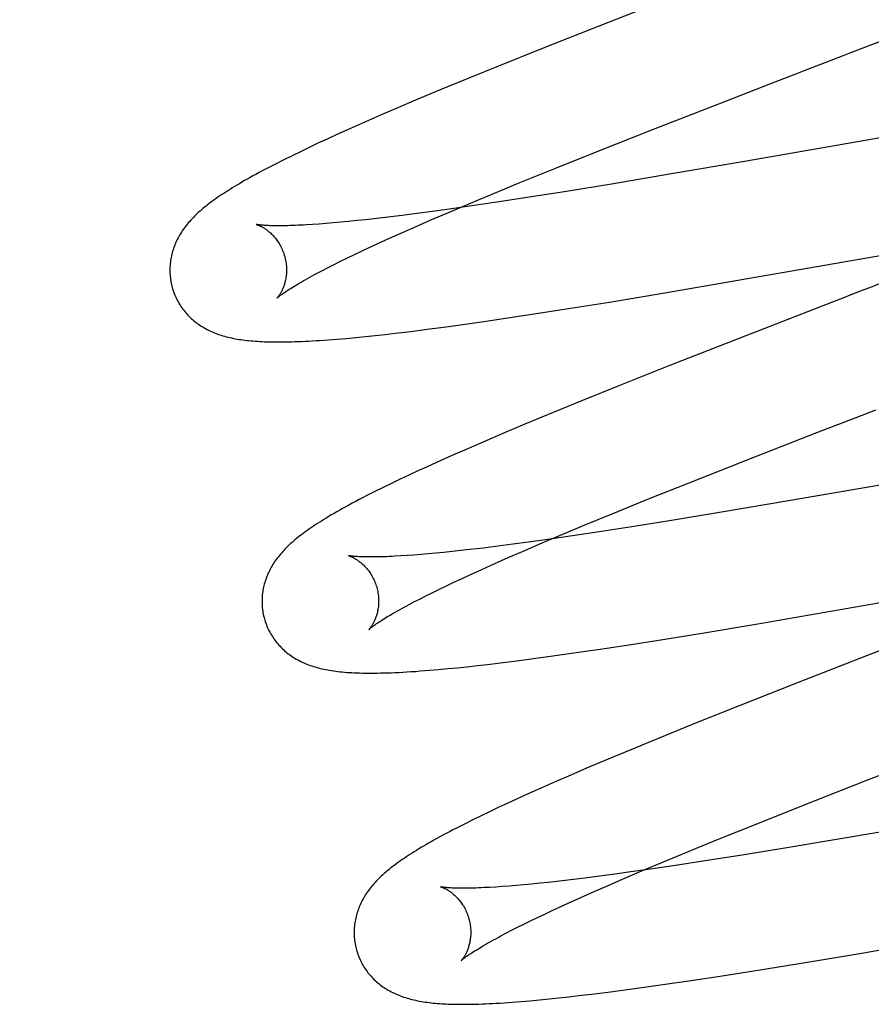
# Model space of a CAD drawing. Header units: inches. Extents: x 0 to 215, y 0 to 139.
# Tile 72 of 103: x 66.982 to 67.128, y 53.123 to 53.292. Entities that reach past the tile are written whole.
import ezdxf

# ---------------------------------------------------------------- set-up
doc = ezdxf.new("R2010")
doc.units = ezdxf.units.IN
doc.header["$LTSCALE"] = 11.804375
doc.header["$MEASUREMENT"] = 0
doc.linetypes.add('HIDDEN', pattern=[0.2, 0.1, -0.1])
doc.layers.add('DEFAULT_2', color=8, linetype='HIDDEN')

msp = doc.modelspace()

# ---------------------------------------------------------------- linework, layer by layer
at = {"layer": 'DEFAULT_2', "color": 8, "linetype": 'HIDDEN'}
for p, q in [((67.09422, 53.29567), (67.07973, 53.29)), ((67.07973, 53.29), (67.07106, 53.28656)), ((67.12601, 53.28663), (67.12932, 53.28792)), ((67.07106, 53.28656), (67.0637, 53.2836)), ((67.12045, 53.28448), (67.12268, 53.28535)), ((67.0637, 53.2836), (67.05861, 53.28153)), ((67.05861, 53.28153), (67.05369, 53.27949)), ((67.11035, 53.28058), (67.1126, 53.28145)), ((67.05369, 53.27949), (67.04987, 53.27789)), ((67.10249, 53.27753), (67.11035, 53.28058)), ((67.04987, 53.27789), (67.04617, 53.27632)), ((67.09029, 53.27277), (67.10249, 53.27753)), ((67.04617, 53.27632), (67.04349, 53.27516)), ((67.04088, 53.27401), (67.03834, 53.27289)), ((67.04349, 53.27516), (67.04088, 53.27401)), ((67.03834, 53.27289), (67.03589, 53.27178)), ((67.08061, 53.26894), (67.09029, 53.27277)), ((67.13796, 53.27285), (67.10623, 53.26731)), ((67.0343, 53.27105), (67.03275, 53.27034)), ((67.03589, 53.27178), (67.0343, 53.27105)), ((67.02975, 53.26891), (67.0283, 53.2682)), ((67.03124, 53.26962), (67.02975, 53.26891)), ((67.03275, 53.27034), (67.03124, 53.26962)), ((67.07335, 53.26603), (67.08061, 53.26894)), ((67.0269, 53.26751), (67.02559, 53.26685)), ((67.0283, 53.2682), (67.0269, 53.26751)), ((67.10623, 53.26731), (67.09334, 53.26509)), ((67.02559, 53.26685), (67.02435, 53.26621)), ((67.06738, 53.26361), (67.07335, 53.26603)), ((67.09334, 53.26509), (67.08306, 53.26336)), ((67.0626, 53.26164), (67.06738, 53.26361)), ((67.07533, 53.2621), (67.06894, 53.26109)), ((67.08306, 53.26336), (67.07533, 53.2621)), ((67.05892, 53.2601), (67.0626, 53.26164)), ((67.06894, 53.26109), (67.06381, 53.2603)), ((67.05603, 53.25916), (67.05236, 53.25865)), ((67.05539, 53.25861), (67.05892, 53.2601)), ((67.05985, 53.25971), (67.05603, 53.25916)), ((67.06381, 53.2603), (67.05985, 53.25971)), ((67.03942, 53.25708), (67.03801, 53.25693)), ((67.04087, 53.25723), (67.03942, 53.25708)), ((67.04237, 53.2574), (67.04087, 53.25723)), ((67.04472, 53.25767), (67.04237, 53.2574)), ((67.04717, 53.25797), (67.04472, 53.25767)), ((67.04972, 53.2583), (67.04717, 53.25797)), ((67.04959, 53.2561), (67.05201, 53.25716)), ((67.05236, 53.25865), (67.04972, 53.2583)), ((67.05201, 53.25716), (67.05539, 53.25861)), ((67.03295, 53.2565), (67.03183, 53.25642)), ((67.03413, 53.25659), (67.03295, 53.2565)), ((67.03537, 53.25669), (67.03413, 53.25659)), ((67.03667, 53.25681), (67.03537, 53.25669)), ((67.03801, 53.25693), (67.03667, 53.25681)), ((67.04726, 53.25507), (67.04959, 53.2561)), ((67.0429, 53.2531), (67.04503, 53.25407)), ((67.04503, 53.25407), (67.04726, 53.25507)), ((67.09187, 53.24466), (67.14781, 53.25436)), ((67.04024, 53.25186), (67.04155, 53.25247)), ((67.04155, 53.25247), (67.0429, 53.2531)), ((67.03664, 53.25012), (67.03779, 53.25069)), ((67.03779, 53.25069), (67.03899, 53.25127)), ((67.03899, 53.25127), (67.04024, 53.25186)), ((67.03353, 53.24855), (67.03451, 53.24905)), ((67.03451, 53.24905), (67.03555, 53.24958)), ((67.03555, 53.24958), (67.03664, 53.25012)), ((67.03261, 53.24806), (67.03353, 53.24855)), ((67.0827, 53.24313), (67.09187, 53.24466)), ((67.07057, 53.2412), (67.07601, 53.24205)), ((67.07601, 53.24205), (67.0827, 53.24313)), ((67.12075, 53.24304), (67.10504, 53.23694)), ((67.06119, 53.23979), (67.06529, 53.2404)), ((67.06529, 53.2404), (67.07057, 53.2412)), ((67.04869, 53.2381), (67.05146, 53.23845)), ((67.05146, 53.23845), (67.05429, 53.23883)), ((67.05429, 53.23883), (67.0572, 53.23923)), ((67.0572, 53.23923), (67.06119, 53.23979)), ((67.03455, 53.23665), (67.03604, 53.23677)), ((67.03604, 53.23677), (67.03761, 53.2369)), ((67.03761, 53.2369), (67.03924, 53.23705)), ((67.03924, 53.23705), (67.04089, 53.23722)), ((67.04089, 53.23722), (67.04257, 53.23739)), ((67.04257, 53.23739), (67.04427, 53.23758)), ((67.04427, 53.23758), (67.04601, 53.23778)), ((67.04601, 53.23778), (67.04869, 53.2381)), ((67.10504, 53.23694), (67.0929, 53.23217)), ((67.0929, 53.23217), (67.08433, 53.22876)), ((67.08433, 53.22876), (67.07809, 53.22624)), ((67.07809, 53.22624), (67.07306, 53.22418)), ((67.07306, 53.22418), (67.06819, 53.22216)), ((67.11825, 53.22073), (67.12499, 53.22334)), ((67.12499, 53.22334), (67.12836, 53.22465)), ((67.06819, 53.22216), (67.06442, 53.22057)), ((67.06442, 53.22057), (67.06078, 53.21901)), ((67.10606, 53.21597), (67.11825, 53.22073)), ((67.06078, 53.21901), (67.05813, 53.21786)), ((67.17212, 53.21921), (67.11342, 53.20903)), ((67.05556, 53.21673), (67.05307, 53.21562)), ((67.05813, 53.21786), (67.05556, 53.21673)), ((67.05145, 53.21489), (67.04987, 53.21416)), ((67.05307, 53.21562), (67.05145, 53.21489)), ((67.09638, 53.21214), (67.10606, 53.21597)), ((67.04832, 53.21344), (67.04682, 53.21273)), ((67.04987, 53.21416), (67.04832, 53.21344)), ((67.04536, 53.21203), (67.04392, 53.21133)), ((67.04682, 53.21273), (67.04536, 53.21203)), ((67.08913, 53.20924), (67.09638, 53.21214)), ((67.04251, 53.21063), (67.04114, 53.20993)), ((67.04392, 53.21133), (67.04251, 53.21063)), ((67.08316, 53.20681), (67.08913, 53.20924)), ((67.11342, 53.20903), (67.1019, 53.20708)), ((67.07838, 53.20484), (67.08316, 53.20681)), ((67.1019, 53.20708), (67.09299, 53.20561)), ((67.07471, 53.20331), (67.07838, 53.20484)), ((67.09299, 53.20561), (67.08654, 53.20458)), ((67.07117, 53.20182), (67.07471, 53.20331)), ((67.07636, 53.20303), (67.07252, 53.20247)), ((67.08135, 53.20378), (67.07636, 53.20303)), ((67.08654, 53.20458), (67.08135, 53.20378)), ((67.06616, 53.20159), (67.06359, 53.20126)), ((67.06883, 53.20195), (67.06616, 53.20159)), ((67.0678, 53.20036), (67.07117, 53.20182)), ((67.07252, 53.20247), (67.06883, 53.20195)), ((67.04806, 53.19966), (67.04697, 53.19959)), ((67.0492, 53.19974), (67.04806, 53.19966)), ((67.05041, 53.19983), (67.0492, 53.19974)), ((67.05166, 53.19994), (67.05041, 53.19983)), ((67.05298, 53.20006), (67.05166, 53.19994)), ((67.05435, 53.2002), (67.05298, 53.20006)), ((67.05576, 53.20034), (67.05435, 53.2002)), ((67.05723, 53.2005), (67.05576, 53.20034)), ((67.05875, 53.20067), (67.05723, 53.2005)), ((67.06112, 53.20095), (67.05875, 53.20067)), ((67.06359, 53.20126), (67.06112, 53.20095)), ((67.06537, 53.19931), (67.0678, 53.20036)), ((67.06081, 53.19728), (67.06304, 53.19828)), ((67.06304, 53.19828), (67.06537, 53.19931)), ((67.05734, 53.19568), (67.05869, 53.19631)), ((67.05869, 53.19631), (67.06081, 53.19728)), ((67.10778, 53.18788), (67.16492, 53.1978)), ((67.05478, 53.19447), (67.05603, 53.19507)), ((67.05603, 53.19507), (67.05734, 53.19568)), ((67.05134, 53.19279), (67.05243, 53.19333)), ((67.05243, 53.19333), (67.05358, 53.19389)), ((67.05358, 53.19389), (67.05478, 53.19447)), ((67.0484, 53.19127), (67.04932, 53.19176)), ((67.04932, 53.19176), (67.0503, 53.19226)), ((67.0503, 53.19226), (67.05134, 53.19279)), ((67.09859, 53.18636), (67.10778, 53.18788)), ((67.09188, 53.18527), (67.09859, 53.18636)), ((67.08114, 53.18361), (67.08643, 53.18442)), ((67.08643, 53.18442), (67.09188, 53.18527)), ((67.13269, 53.18476), (67.11476, 53.17777)), ((67.07303, 53.18244), (67.07702, 53.18301)), ((67.07702, 53.18301), (67.08114, 53.18361)), ((67.06182, 53.18099), (67.0645, 53.18132)), ((67.0645, 53.18132), (67.06727, 53.18167)), ((67.06727, 53.18167), (67.07011, 53.18204)), ((67.07011, 53.18204), (67.07303, 53.18244)), ((67.05185, 53.17998), (67.05343, 53.18012)), ((67.05343, 53.18012), (67.05503, 53.18026)), ((67.05503, 53.18026), (67.05667, 53.18043)), ((67.05667, 53.18043), (67.05835, 53.1806)), ((67.05835, 53.1806), (67.06007, 53.18079)), ((67.06007, 53.18079), (67.06182, 53.18099)), ((67.11476, 53.17777), (67.10492, 53.17389)), ((67.10492, 53.17389), (67.09749, 53.17091)), ((67.09749, 53.17091), (67.09133, 53.16841)), ((67.09133, 53.16841), (67.08636, 53.16636)), ((67.08636, 53.16636), (67.08251, 53.16475)), ((67.08251, 53.16475), (67.07878, 53.16317)), ((67.07878, 53.16317), (67.07607, 53.16201)), ((67.19107, 53.16294), (67.12334, 53.15124)), ((67.07343, 53.16086), (67.07086, 53.15973)), ((67.07607, 53.16201), (67.07343, 53.16086)), ((67.11595, 53.15685), (67.12683, 53.16113)), ((67.07086, 53.15973), (67.06838, 53.15861)), ((67.06677, 53.15788), (67.06519, 53.15715)), ((67.06838, 53.15861), (67.06677, 53.15788)), ((67.06217, 53.15573), (67.06071, 53.15503)), ((67.06366, 53.15644), (67.06217, 53.15573)), ((67.06519, 53.15715), (67.06366, 53.15644)), ((67.10756, 53.15351), (67.11595, 53.15685)), ((67.05928, 53.15433), (67.05787, 53.15362)), ((67.06071, 53.15503), (67.05928, 53.15433)), ((67.05787, 53.15362), (67.05652, 53.15293)), ((67.1015, 53.15106), (67.10756, 53.15351)), ((67.09664, 53.14907), (67.1015, 53.15106)), ((67.12334, 53.15124), (67.11312, 53.14953)), ((67.09197, 53.14714), (67.09664, 53.14907)), ((67.11312, 53.14953), (67.10545, 53.14828)), ((67.09912, 53.14729), (67.09404, 53.14652)), ((67.10545, 53.14828), (67.09912, 53.14729)), ((67.08496, 53.14416), (67.08839, 53.14563)), ((67.09013, 53.14594), (67.08636, 53.1454)), ((67.08839, 53.14563), (67.09197, 53.14714)), ((67.09404, 53.14652), (67.09013, 53.14594)), ((67.07603, 53.14406), (67.0737, 53.14379)), ((67.07847, 53.14435), (67.07603, 53.14406)), ((67.08101, 53.14468), (67.07847, 53.14435)), ((67.08364, 53.14503), (67.08101, 53.14468)), ((67.08249, 53.14309), (67.08496, 53.14416)), ((67.08636, 53.1454), (67.08364, 53.14503)), ((67.06435, 53.1429), (67.06323, 53.14282)), ((67.06552, 53.14299), (67.06435, 53.1429)), ((67.06675, 53.14309), (67.06552, 53.14299)), ((67.06803, 53.1432), (67.06675, 53.14309)), ((67.06937, 53.14333), (67.06803, 53.1432)), ((67.07076, 53.14347), (67.06937, 53.14333)), ((67.07221, 53.14362), (67.07076, 53.14347)), ((67.0737, 53.14379), (67.07221, 53.14362)), ((67.08011, 53.14205), (67.08249, 53.14309)), ((67.07566, 53.14006), (67.07783, 53.14104)), ((67.07783, 53.14104), (67.08011, 53.14205)), ((67.07292, 53.13879), (67.07426, 53.13942)), ((67.07426, 53.13942), (67.07566, 53.14006)), ((67.0692, 53.13702), (67.07039, 53.13759)), ((67.07039, 53.13759), (67.07163, 53.13819)), ((67.07163, 53.13819), (67.07292, 53.13879)), ((67.06595, 53.1354), (67.06698, 53.13592)), ((67.06698, 53.13592), (67.06806, 53.13646)), ((67.06806, 53.13646), (67.0692, 53.13702)), ((67.06407, 53.13442), (67.06498, 53.1349)), ((67.06498, 53.1349), (67.06595, 53.1354)), ((67.12561, 53.13144), (67.14092, 53.13407)), ((67.11526, 53.12971), (67.12561, 53.13144)), ((67.10744, 53.12845), (67.11526, 53.12971)), ((67.09674, 53.12679), (67.10201, 53.1276)), ((67.10201, 53.1276), (67.10744, 53.12845)), ((67.08575, 53.12523), (67.08866, 53.12563)), ((67.08866, 53.12563), (67.09264, 53.12619)), ((67.09264, 53.12619), (67.09674, 53.12679)), ((67.07237, 53.12363), (67.07404, 53.1238)), ((67.07404, 53.1238), (67.07575, 53.12399)), ((67.07575, 53.12399), (67.07749, 53.12419)), ((67.07749, 53.12419), (67.08017, 53.12451)), ((67.08017, 53.12451), (67.08292, 53.12486)), ((67.08292, 53.12486), (67.08575, 53.12523)), ((67.06605, 53.12306), (67.06755, 53.12318)), ((67.06755, 53.12318), (67.06912, 53.12331)), ((67.06912, 53.12331), (67.07073, 53.12346)), ((67.07073, 53.12346), (67.07237, 53.12363))]:
    msp.add_line(p, q, dxfattribs=at)
for points in [[(67.12268, 53.28535), (67.12379, 53.28578), (67.12601, 53.28663)], [(67.11597, 53.28275), (67.11821, 53.28362), (67.12045, 53.28448)], [(67.1126, 53.28145), (67.11484, 53.28232), (67.11597, 53.28275)], [(67.02435, 53.26621), (67.02377, 53.26591), (67.0232, 53.26561), (67.02265, 53.26531), (67.02212, 53.26502), (67.02161, 53.26474), (67.02111, 53.26447), (67.02063, 53.2642), (67.02017, 53.26394), (67.01972, 53.26368), (67.01929, 53.26342), (67.01887, 53.26318), (67.01846, 53.26293), (67.01806, 53.26269), (67.01768, 53.26245), (67.01731, 53.26222), (67.01695, 53.26199), (67.0166, 53.26176), (67.01626, 53.26154), (67.01592, 53.26131), (67.0156, 53.26109), (67.01529, 53.26087), (67.01498, 53.26066), (67.01468, 53.26044), (67.01439, 53.26023), (67.01411, 53.26001), (67.01383, 53.2598), (67.01356, 53.25959), (67.0133, 53.25937), (67.01304, 53.25916), (67.01279, 53.25894)], [(67.01279, 53.25894), (67.01254, 53.25873), (67.0123, 53.25851), (67.01206, 53.25829), (67.01183, 53.25808), (67.01161, 53.25786), (67.01139, 53.25764), (67.01117, 53.25741), (67.01096, 53.25719), (67.01076, 53.25696), (67.01056, 53.25674), (67.01037, 53.25651), (67.01019, 53.25628), (67.01001, 53.25604), (67.00983, 53.25581), (67.00966, 53.25557), (67.0095, 53.25533), (67.00934, 53.25509), (67.00919, 53.25485), (67.00904, 53.25461), (67.0089, 53.25436), (67.00877, 53.25411), (67.00864, 53.25386), (67.00852, 53.25361), (67.0084, 53.25336), (67.00829, 53.25311), (67.00819, 53.25286), (67.00809, 53.25261), (67.008, 53.25235), (67.00792, 53.2521), (67.00784, 53.25184), (67.00777, 53.25158), (67.0077, 53.25132), (67.00764, 53.25105), (67.00758, 53.25079), (67.00753, 53.25052), (67.00749, 53.25025), (67.00745, 53.24998), (67.00742, 53.24971), (67.0074, 53.24943), (67.00738, 53.24916), (67.00737, 53.24888), (67.00736, 53.2486), (67.00737, 53.24833), (67.00738, 53.24805), (67.00739, 53.24777), (67.00742, 53.24749), (67.00745, 53.24721), (67.00749, 53.24694), (67.00753, 53.24666), (67.00758, 53.24639), (67.00764, 53.24611), (67.00771, 53.24584), (67.00777, 53.24561)], [(67.0222, 53.25643), (67.02219, 53.25643), (67.02218, 53.25644), (67.02217, 53.25644), (67.02218, 53.25644), (67.02219, 53.25643), (67.02221, 53.25643), (67.02224, 53.25642), (67.02228, 53.25641), (67.02232, 53.25639), (67.02237, 53.25637), (67.02243, 53.25635), (67.02249, 53.25633), (67.02256, 53.2563), (67.02263, 53.25627), (67.0227, 53.25624), (67.02278, 53.2562), (67.02287, 53.25616), (67.02296, 53.25612), (67.02305, 53.25607), (67.02315, 53.25602), (67.02325, 53.25596), (67.02336, 53.2559), (67.02346, 53.25584), (67.02357, 53.25577), (67.02369, 53.25569), (67.0238, 53.25561), (67.02392, 53.25553), (67.02404, 53.25544), (67.02416, 53.25535), (67.02429, 53.25525), (67.02441, 53.25514), (67.02454, 53.25503), (67.02467, 53.25491), (67.0248, 53.25478), (67.02493, 53.25465), (67.02506, 53.25452), (67.0252, 53.25437), (67.02533, 53.25422), (67.02546, 53.25406), (67.02559, 53.25389), (67.02572, 53.25372), (67.02584, 53.25354), (67.02597, 53.25335), (67.02609, 53.25316), (67.02621, 53.25296), (67.02632, 53.25275), (67.02643, 53.25254), (67.02654, 53.25232), (67.02664, 53.2521), (67.02673, 53.25187), (67.02682, 53.25164), (67.0269, 53.25141), (67.02698, 53.25117), (67.02704, 53.25097)], [(67.03183, 53.25642), (67.03076, 53.25635), (67.03025, 53.25632), (67.02976, 53.2563), (67.02928, 53.25628), (67.02882, 53.25626), (67.02837, 53.25624), (67.02794, 53.25623), (67.02752, 53.25622), (67.02712, 53.25621), (67.02674, 53.2562), (67.02637, 53.2562), (67.02602, 53.2562), (67.02569, 53.2562), (67.02537, 53.2562), (67.02506, 53.25621), (67.02478, 53.25621), (67.02451, 53.25622), (67.02426, 53.25623), (67.02402, 53.25624), (67.0238, 53.25626), (67.02359, 53.25627), (67.0234, 53.25628), (67.02323, 53.2563), (67.02307, 53.25631), (67.02292, 53.25633), (67.02279, 53.25634), (67.02268, 53.25636), (67.02257, 53.25637), (67.02248, 53.25638), (67.02241, 53.25639), (67.02234, 53.2564), (67.02229, 53.25641), (67.02224, 53.25642), (67.02221, 53.25643), (67.0222, 53.25643)], [(67.02704, 53.25097), (67.0271, 53.25075), (67.02715, 53.25051), (67.0272, 53.25027), (67.02725, 53.25002), (67.02728, 53.24978), (67.02731, 53.24954), (67.02733, 53.2493), (67.02735, 53.24906), (67.02736, 53.24883), (67.02736, 53.2486), (67.02735, 53.24837), (67.02734, 53.24814), (67.02733, 53.24792), (67.02731, 53.24771), (67.02728, 53.2475), (67.02725, 53.24729), (67.02722, 53.24709), (67.02718, 53.2469), (67.02714, 53.24672), (67.02709, 53.24653), (67.02705, 53.24636), (67.027, 53.24619), (67.02694, 53.24603), (67.02689, 53.24587), (67.02684, 53.24572), (67.02678, 53.24558), (67.02672, 53.24544), (67.02666, 53.24531), (67.02661, 53.24518), (67.02655, 53.24506), (67.02649, 53.24494), (67.02643, 53.24483), (67.02637, 53.24472), (67.02632, 53.24462), (67.02626, 53.24453), (67.0262, 53.24444), (67.02615, 53.24436), (67.0261, 53.24428), (67.02605, 53.24421), (67.026, 53.24414), (67.02595, 53.24407), (67.02591, 53.24402), (67.02587, 53.24397), (67.02583, 53.24392), (67.0258, 53.24388), (67.02577, 53.24385), (67.02574, 53.24382), (67.02572, 53.2438), (67.02571, 53.24378), (67.0257, 53.24377), (67.0257, 53.24377)], [(67.0257, 53.24377), (67.02571, 53.24378), (67.02572, 53.2438), (67.02575, 53.24382), (67.02578, 53.24385), (67.02582, 53.24388), (67.02588, 53.24393), (67.02594, 53.24398), (67.02601, 53.24404), (67.02609, 53.2441), (67.02618, 53.24418), (67.02629, 53.24426), (67.02641, 53.24434), (67.02654, 53.24444), (67.02668, 53.24454), (67.02684, 53.24465), (67.02701, 53.24477), (67.02719, 53.2449), (67.02739, 53.24503), (67.02761, 53.24517), (67.02783, 53.24532), (67.02808, 53.24547), (67.02834, 53.24563), (67.02861, 53.2458), (67.0289, 53.24598), (67.0292, 53.24616), (67.02952, 53.24635), (67.02985, 53.24654), (67.0302, 53.24674), (67.03056, 53.24695), (67.03094, 53.24716), (67.03134, 53.24738), (67.03175, 53.2476), (67.03217, 53.24783), (67.03261, 53.24806)], [(67.13188, 53.24735), (67.12967, 53.24649), (67.12856, 53.24606), (67.12745, 53.24563), (67.12634, 53.2452), (67.12411, 53.24434)], [(67.00777, 53.24561), (67.00784, 53.24538), (67.00792, 53.24511), (67.00801, 53.24485), (67.00811, 53.24459), (67.00821, 53.24433), (67.00832, 53.24407), (67.00844, 53.24382), (67.00856, 53.24357), (67.00869, 53.24332), (67.00882, 53.24308), (67.00896, 53.24284), (67.00911, 53.24261), (67.00926, 53.24238), (67.00942, 53.24215), (67.00958, 53.24193), (67.00974, 53.24171), (67.00991, 53.2415), (67.01009, 53.24129), (67.01027, 53.24109), (67.01045, 53.24089), (67.01064, 53.24069), (67.01083, 53.2405), (67.01103, 53.24032), (67.01123, 53.24014), (67.01143, 53.23997), (67.01164, 53.23979), (67.01185, 53.23963), (67.01207, 53.23947), (67.01229, 53.23931), (67.01252, 53.23915), (67.01275, 53.239), (67.01299, 53.23886), (67.01323, 53.23871), (67.01348, 53.23857), (67.01373, 53.23844), (67.01398, 53.23831), (67.01424, 53.23818), (67.0145, 53.23806), (67.01477, 53.23795), (67.01504, 53.23784), (67.01531, 53.23773), (67.01559, 53.23763), (67.01587, 53.23753), (67.01615, 53.23744), (67.01644, 53.23735), (67.01674, 53.23726), (67.01703, 53.23718), (67.01733, 53.23711), (67.01764, 53.23704), (67.01795, 53.23697), (67.01826, 53.2369), (67.01857, 53.23684), (67.0189, 53.23678), (67.01922, 53.23673), (67.01955, 53.23668), (67.01989, 53.23663), (67.02022, 53.23659), (67.02057, 53.23655), (67.02092, 53.23651), (67.02128, 53.23648), (67.02164, 53.23645), (67.02202, 53.23642), (67.02239, 53.23639), (67.02278, 53.23637), (67.02318, 53.23635), (67.02358, 53.23633), (67.024, 53.23632), (67.02442, 53.23631), (67.02486, 53.2363), (67.02531, 53.23629), (67.02577, 53.23629), (67.02624, 53.23629), (67.02672, 53.23629), (67.02722, 53.2363), (67.02773, 53.23631), (67.02826, 53.23632), (67.02881, 53.23634), (67.02937, 53.23636), (67.02995, 53.23638), (67.03055, 53.23641), (67.03117, 53.23644), (67.0318, 53.23647), (67.03246, 53.23651), (67.03313, 53.23655), (67.03455, 53.23665)], [(67.12411, 53.24434), (67.12299, 53.24391), (67.12075, 53.24304)], [(67.04114, 53.20993), (67.04048, 53.20959), (67.03984, 53.20926), (67.03922, 53.20894), (67.03863, 53.20862), (67.03806, 53.20832), (67.03751, 53.20802), (67.03698, 53.20772), (67.03647, 53.20744), (67.03598, 53.20716), (67.0355, 53.20688), (67.03504, 53.20661), (67.03459, 53.20634), (67.03416, 53.20608), (67.03374, 53.20583), (67.03333, 53.20557), (67.03294, 53.20532), (67.03256, 53.20508), (67.03219, 53.20484), (67.03183, 53.2046), (67.03148, 53.20436), (67.03115, 53.20413), (67.03082, 53.2039), (67.03051, 53.20368), (67.0302, 53.20345), (67.02991, 53.20323), (67.02962, 53.20301), (67.02934, 53.20279), (67.02907, 53.20257), (67.02881, 53.20235), (67.02855, 53.20213)], [(67.02855, 53.20213), (67.0283, 53.20191), (67.02806, 53.2017), (67.02782, 53.20148), (67.02759, 53.20126), (67.02737, 53.20104), (67.02715, 53.20082), (67.02694, 53.2006), (67.02673, 53.20037), (67.02653, 53.20015), (67.02633, 53.19992), (67.02614, 53.19969), (67.02596, 53.19946), (67.02578, 53.19923), (67.0256, 53.19899), (67.02544, 53.19876), (67.02527, 53.19852), (67.02512, 53.19828), (67.02497, 53.19804), (67.02482, 53.19779), (67.02468, 53.19755), (67.02455, 53.1973), (67.02442, 53.19705), (67.0243, 53.1968), (67.02418, 53.19655), (67.02408, 53.1963), (67.02397, 53.19605), (67.02388, 53.1958), (67.02379, 53.19555), (67.0237, 53.19529), (67.02363, 53.19503), (67.02355, 53.19477), (67.02349, 53.19451), (67.02342, 53.19425), (67.02337, 53.19398), (67.02332, 53.19372), (67.02328, 53.19345), (67.02324, 53.19318), (67.02321, 53.1929), (67.02319, 53.19263), (67.02317, 53.19236), (67.02316, 53.19208), (67.02316, 53.1918), (67.02316, 53.19153), (67.02317, 53.19125), (67.02319, 53.19097), (67.02321, 53.1907), (67.02324, 53.19042), (67.02328, 53.19014), (67.02332, 53.18987), (67.02338, 53.18959), (67.02343, 53.18932), (67.0235, 53.18905), (67.02356, 53.18882)], [(67.03799, 53.19964), (67.03798, 53.19964), (67.03797, 53.19965), (67.03797, 53.19964), (67.03799, 53.19964), (67.03801, 53.19963), (67.03804, 53.19962), (67.03807, 53.19961), (67.03812, 53.1996), (67.03817, 53.19958), (67.03822, 53.19956), (67.03829, 53.19954), (67.03835, 53.19951), (67.03842, 53.19948), (67.0385, 53.19945), (67.03858, 53.19941), (67.03867, 53.19937), (67.03876, 53.19933), (67.03885, 53.19928), (67.03895, 53.19922), (67.03905, 53.19917), (67.03915, 53.19911), (67.03926, 53.19904), (67.03937, 53.19897), (67.03948, 53.1989), (67.0396, 53.19882), (67.03972, 53.19873), (67.03984, 53.19865), (67.03996, 53.19855), (67.04009, 53.19845), (67.04021, 53.19834), (67.04034, 53.19823), (67.04047, 53.19811), (67.0406, 53.19799), (67.04073, 53.19785), (67.04086, 53.19772), (67.04099, 53.19757), (67.04112, 53.19742), (67.04126, 53.19726), (67.04139, 53.19709), (67.04151, 53.19692), (67.04164, 53.19674), (67.04176, 53.19655), (67.04188, 53.19636), (67.042, 53.19616), (67.04212, 53.19596), (67.04223, 53.19574), (67.04233, 53.19553), (67.04243, 53.19531), (67.04252, 53.19508), (67.04261, 53.19485), (67.04269, 53.19462), (67.04277, 53.19438), (67.04283, 53.19417)], [(67.04697, 53.19959), (67.04594, 53.19953), (67.04545, 53.1995), (67.04498, 53.19948), (67.04452, 53.19946), (67.04407, 53.19945), (67.04365, 53.19943), (67.04324, 53.19942), (67.04284, 53.19942), (67.04246, 53.19941), (67.0421, 53.19941), (67.04175, 53.19941), (67.04142, 53.19941), (67.0411, 53.19941), (67.0408, 53.19942), (67.04052, 53.19942), (67.04026, 53.19943), (67.04001, 53.19944), (67.03977, 53.19945), (67.03955, 53.19947), (67.03935, 53.19948), (67.03916, 53.19949), (67.03899, 53.19951), (67.03884, 53.19952), (67.03869, 53.19954), (67.03856, 53.19955), (67.03845, 53.19957), (67.03835, 53.19958), (67.03826, 53.19959), (67.03818, 53.1996), (67.03812, 53.19961), (67.03807, 53.19962), (67.03803, 53.19963), (67.038, 53.19964), (67.03799, 53.19964)], [(67.04283, 53.19417), (67.04289, 53.19396), (67.04294, 53.19372), (67.04299, 53.19348), (67.04304, 53.19323), (67.04307, 53.19299), (67.0431, 53.19275), (67.04312, 53.19251), (67.04314, 53.19227), (67.04315, 53.19204), (67.04315, 53.1918), (67.04314, 53.19158), (67.04313, 53.19135), (67.04312, 53.19113), (67.0431, 53.19092), (67.04307, 53.19071), (67.04304, 53.1905), (67.04301, 53.1903), (67.04297, 53.19011), (67.04293, 53.18993), (67.04288, 53.18974), (67.04284, 53.18957), (67.04279, 53.1894), (67.04273, 53.18924), (67.04268, 53.18908), (67.04263, 53.18893), (67.04257, 53.18879), (67.04251, 53.18865), (67.04246, 53.18852), (67.0424, 53.18839), (67.04234, 53.18827), (67.04228, 53.18815), (67.04222, 53.18804), (67.04216, 53.18793), (67.04211, 53.18783), (67.04205, 53.18774), (67.04199, 53.18765), (67.04194, 53.18757), (67.04189, 53.18749), (67.04184, 53.18741), (67.04179, 53.18735), (67.04174, 53.18728), (67.0417, 53.18723), (67.04166, 53.18718), (67.04162, 53.18713), (67.04159, 53.18709), (67.04156, 53.18706), (67.04154, 53.18703), (67.04152, 53.18701), (67.0415, 53.18699), (67.04149, 53.18698), (67.04149, 53.18698)], [(67.04149, 53.18698), (67.0415, 53.18699), (67.04152, 53.187), (67.04154, 53.18703), (67.04157, 53.18706), (67.04162, 53.18709), (67.04167, 53.18714), (67.04173, 53.18719), (67.0418, 53.18725), (67.04188, 53.18731), (67.04198, 53.18739), (67.04208, 53.18747), (67.0422, 53.18755), (67.04233, 53.18765), (67.04247, 53.18775), (67.04263, 53.18786), (67.0428, 53.18798), (67.04299, 53.18811), (67.04318, 53.18824), (67.0434, 53.18838), (67.04363, 53.18853), (67.04387, 53.18868), (67.04413, 53.18884), (67.0444, 53.18901), (67.04469, 53.18919), (67.04499, 53.18937), (67.04531, 53.18956), (67.04564, 53.18975), (67.04599, 53.18995), (67.04636, 53.19015), (67.04674, 53.19037), (67.04713, 53.19058), (67.04754, 53.19081), (67.04796, 53.19104), (67.0484, 53.19127)], [(67.02356, 53.18882), (67.02363, 53.18859), (67.02371, 53.18832), (67.0238, 53.18806), (67.0239, 53.1878), (67.024, 53.18754), (67.02411, 53.18728), (67.02423, 53.18703), (67.02435, 53.18678), (67.02448, 53.18653), (67.02462, 53.18629), (67.02476, 53.18605), (67.0249, 53.18581), (67.02505, 53.18558), (67.02521, 53.18535), (67.02537, 53.18513), (67.02554, 53.18491), (67.02571, 53.1847), (67.02589, 53.18449), (67.02607, 53.18429), (67.02625, 53.18409), (67.02644, 53.18389), (67.02663, 53.18371), (67.02683, 53.18352), (67.02703, 53.18334), (67.02724, 53.18317), (67.02744, 53.18299), (67.02766, 53.18283), (67.02787, 53.18267), (67.0281, 53.18251), (67.02832, 53.18235), (67.02856, 53.1822), (67.02879, 53.18205), (67.02904, 53.18191), (67.02928, 53.18177), (67.02954, 53.18164), (67.02979, 53.18151), (67.03005, 53.18138), (67.03031, 53.18126), (67.03058, 53.18115), (67.03085, 53.18104), (67.03112, 53.18093), (67.0314, 53.18083), (67.03168, 53.18073), (67.03197, 53.18064), (67.03226, 53.18055), (67.03255, 53.18047), (67.03285, 53.18039), (67.03315, 53.18031), (67.03346, 53.18024), (67.03378, 53.18017), (67.0341, 53.1801), (67.03442, 53.18004), (67.03475, 53.17998), (67.03509, 53.17993), (67.03544, 53.17987), (67.0358, 53.17983), (67.03616, 53.17978), (67.03654, 53.17974), (67.03692, 53.1797), (67.03731, 53.17967), (67.03771, 53.17963), (67.03813, 53.1796), (67.03855, 53.17958), (67.03898, 53.17956), (67.03943, 53.17954), (67.03989, 53.17952), (67.04036, 53.17951), (67.04084, 53.1795), (67.04134, 53.1795), (67.04185, 53.1795), (67.04238, 53.1795), (67.04292, 53.17951), (67.04348, 53.17952), (67.04405, 53.17953), (67.04465, 53.17955), (67.04527, 53.17957), (67.04592, 53.1796), (67.04659, 53.17963), (67.04729, 53.17966), (67.04801, 53.17971), (67.04875, 53.17975), (67.04952, 53.1798), (67.05029, 53.17986), (67.05185, 53.17998)], [(67.12683, 53.16113), (67.14245, 53.1672), (67.14357, 53.16763)], [(67.05652, 53.15293), (67.05589, 53.15261), (67.05528, 53.15229), (67.05471, 53.15198), (67.05416, 53.15169), (67.05363, 53.1514), (67.05312, 53.15112), (67.05263, 53.15085), (67.05215, 53.15058), (67.0517, 53.15032), (67.05126, 53.15007), (67.05083, 53.14982), (67.05041, 53.14957), (67.05001, 53.14933), (67.04962, 53.14909), (67.04925, 53.14886), (67.04888, 53.14863), (67.04852, 53.1484), (67.04817, 53.14817), (67.04783, 53.14795), (67.0475, 53.14773), (67.04718, 53.14751), (67.04687, 53.14729), (67.04656, 53.14707), (67.04626, 53.14686), (67.04597, 53.14664), (67.04569, 53.14643), (67.04541, 53.14622), (67.04514, 53.146), (67.04488, 53.14579), (67.04462, 53.14558), (67.04437, 53.14536)], [(67.04437, 53.14536), (67.04412, 53.14515), (67.04388, 53.14493), (67.04364, 53.14471), (67.04341, 53.14449), (67.04319, 53.14427), (67.04297, 53.14405), (67.04275, 53.14383), (67.04255, 53.14361), (67.04234, 53.14338), (67.04214, 53.14315), (67.04195, 53.14292), (67.04177, 53.14269), (67.04159, 53.14246), (67.04141, 53.14223), (67.04124, 53.14199), (67.04108, 53.14175), (67.04092, 53.14151), (67.04077, 53.14127), (67.04062, 53.14102), (67.04048, 53.14078), (67.04035, 53.14053), (67.04022, 53.14028), (67.0401, 53.14003), (67.03998, 53.13978), (67.03987, 53.13953), (67.03977, 53.13928), (67.03968, 53.13902), (67.03958, 53.13877), (67.0395, 53.13852), (67.03942, 53.13826), (67.03935, 53.138), (67.03928, 53.13774), (67.03922, 53.13747), (67.03916, 53.13721), (67.03911, 53.13694), (67.03907, 53.13667), (67.03903, 53.1364), (67.039, 53.13612), (67.03898, 53.13585), (67.03896, 53.13557), (67.03895, 53.1353), (67.03895, 53.13502), (67.03895, 53.13474), (67.03896, 53.13447), (67.03898, 53.13419), (67.039, 53.13391), (67.03903, 53.13363), (67.03907, 53.13336), (67.03911, 53.13308), (67.03917, 53.1328), (67.03922, 53.13253), (67.03929, 53.13226), (67.03935, 53.13203)], [(67.05378, 53.14285), (67.05377, 53.14285), (67.05376, 53.14285), (67.05376, 53.14285), (67.05376, 53.14285), (67.05378, 53.14285), (67.0538, 53.14284), (67.05383, 53.14283), (67.05386, 53.14282), (67.05391, 53.14281), (67.05396, 53.14279), (67.05401, 53.14277), (67.05407, 53.14275), (67.05414, 53.14272), (67.05421, 53.14269), (67.05429, 53.14266), (67.05437, 53.14262), (67.05446, 53.14258), (67.05455, 53.14254), (67.05464, 53.14249), (67.05474, 53.14244), (67.05484, 53.14238), (67.05494, 53.14232), (67.05505, 53.14225), (67.05516, 53.14218), (67.05527, 53.14211), (67.05539, 53.14203), (67.05551, 53.14195), (67.05563, 53.14186), (67.05575, 53.14176), (67.05587, 53.14166), (67.056, 53.14155), (67.05613, 53.14144), (67.05626, 53.14132), (67.05639, 53.1412), (67.05652, 53.14107), (67.05665, 53.14093), (67.05678, 53.14078), (67.05691, 53.14063), (67.05704, 53.14047), (67.05717, 53.1403), (67.0573, 53.14013), (67.05743, 53.13995), (67.05755, 53.13976), (67.05767, 53.13957), (67.05779, 53.13937), (67.05791, 53.13917), (67.05802, 53.13895), (67.05812, 53.13874), (67.05822, 53.13852), (67.05831, 53.13829), (67.0584, 53.13806), (67.05849, 53.13783), (67.05856, 53.13759), (67.05862, 53.13738)], [(67.06323, 53.14282), (67.06218, 53.14276), (67.06167, 53.14273), (67.06118, 53.14271), (67.06071, 53.14269), (67.06025, 53.14267), (67.05981, 53.14265), (67.05939, 53.14264), (67.05897, 53.14263), (67.05858, 53.14262), (67.0582, 53.14262), (67.05784, 53.14262), (67.05749, 53.14262), (67.05716, 53.14262), (67.05685, 53.14262), (67.05656, 53.14263), (67.05628, 53.14263), (67.05602, 53.14264), (67.05578, 53.14265), (67.05555, 53.14266), (67.05533, 53.14268), (67.05514, 53.14269), (67.05495, 53.1427), (67.05478, 53.14272), (67.05463, 53.14273), (67.05449, 53.14275), (67.05436, 53.14276), (67.05425, 53.14277), (67.05415, 53.14279), (67.05406, 53.1428), (67.05398, 53.14281), (67.05392, 53.14282), (67.05386, 53.14283), (67.05382, 53.14284), (67.05379, 53.14285), (67.05378, 53.14285)], [(67.05862, 53.13738), (67.05868, 53.13717), (67.05873, 53.13693), (67.05878, 53.13669), (67.05883, 53.13645), (67.05886, 53.1362), (67.05889, 53.13596), (67.05891, 53.13572), (67.05893, 53.13549), (67.05894, 53.13525), (67.05894, 53.13502), (67.05894, 53.13479), (67.05893, 53.13457), (67.05891, 53.13435), (67.05889, 53.13413), (67.05886, 53.13392), (67.05883, 53.13372), (67.0588, 53.13352), (67.05876, 53.13333), (67.05872, 53.13314), (67.05868, 53.13296), (67.05863, 53.13279), (67.05858, 53.13262), (67.05853, 53.13246), (67.05848, 53.1323), (67.05842, 53.13215), (67.05837, 53.13201), (67.05831, 53.13187), (67.05825, 53.13174), (67.05819, 53.13161), (67.05813, 53.13149), (67.05808, 53.13137), (67.05802, 53.13126), (67.05796, 53.13115), (67.0579, 53.13105), (67.05785, 53.13096), (67.05779, 53.13087), (67.05774, 53.13078), (67.05768, 53.1307), (67.05763, 53.13063), (67.05759, 53.13056), (67.05754, 53.1305), (67.0575, 53.13044), (67.05746, 53.13039), (67.05742, 53.13034), (67.05738, 53.1303), (67.05735, 53.13027), (67.05733, 53.13024), (67.05731, 53.13022), (67.05729, 53.1302), (67.05728, 53.13019), (67.05728, 53.13019)], [(67.05728, 53.13019), (67.05729, 53.1302), (67.0573, 53.13021), (67.05733, 53.13023), (67.05736, 53.13026), (67.0574, 53.13029), (67.05745, 53.13034), (67.05751, 53.13039), (67.05758, 53.13044), (67.05766, 53.13051), (67.05775, 53.13058), (67.05785, 53.13066), (67.05797, 53.13074), (67.05809, 53.13084), (67.05823, 53.13094), (67.05839, 53.13105), (67.05855, 53.13116), (67.05873, 53.13129), (67.05893, 53.13142), (67.05914, 53.13156), (67.05936, 53.1317), (67.0596, 53.13185), (67.05986, 53.13201), (67.06013, 53.13218), (67.06041, 53.13235), (67.06071, 53.13253), (67.06102, 53.13272), (67.06135, 53.13291), (67.06169, 53.13311), (67.06205, 53.13331), (67.06243, 53.13352), (67.06282, 53.13374), (67.06322, 53.13396), (67.06364, 53.13418), (67.06407, 53.13442)], [(67.03935, 53.13203), (67.03942, 53.1318), (67.0395, 53.13153), (67.03959, 53.13127), (67.03969, 53.13101), (67.03979, 53.13075), (67.0399, 53.13049), (67.04002, 53.13024), (67.04014, 53.12999), (67.04027, 53.12974), (67.0404, 53.1295), (67.04054, 53.12926), (67.04069, 53.12903), (67.04084, 53.1288), (67.041, 53.12857), (67.04116, 53.12835), (67.04132, 53.12813), (67.04149, 53.12792), (67.04167, 53.12771), (67.04185, 53.12751), (67.04203, 53.12731), (67.04222, 53.12711), (67.04241, 53.12692), (67.04261, 53.12674), (67.04281, 53.12656), (67.04301, 53.12639), (67.04322, 53.12621), (67.04343, 53.12605), (67.04365, 53.12589), (67.04387, 53.12573), (67.0441, 53.12557), (67.04433, 53.12542), (67.04456, 53.12528), (67.04481, 53.12513), (67.04505, 53.12499), (67.04531, 53.12486), (67.04556, 53.12473), (67.04582, 53.1246), (67.04608, 53.12448), (67.04634, 53.12437), (67.04661, 53.12426), (67.04689, 53.12415), (67.04716, 53.12405), (67.04744, 53.12395), (67.04773, 53.12386), (67.04802, 53.12377), (67.04831, 53.12368), (67.04861, 53.1236), (67.04891, 53.12353), (67.04921, 53.12346), (67.04952, 53.12339), (67.04983, 53.12332), (67.05015, 53.12326), (67.05047, 53.1232), (67.05079, 53.12315), (67.05112, 53.1231), (67.05146, 53.12305), (67.0518, 53.12301), (67.05214, 53.12297), (67.05249, 53.12293), (67.05285, 53.1229), (67.05321, 53.12287), (67.05358, 53.12284), (67.05396, 53.12281), (67.05435, 53.12279), (67.05474, 53.12277), (67.05515, 53.12275), (67.05556, 53.12274), (67.05599, 53.12272), (67.05642, 53.12272), (67.05687, 53.12271), (67.05732, 53.12271), (67.05779, 53.12271), (67.05828, 53.12271), (67.05877, 53.12272), (67.05928, 53.12272), (67.05981, 53.12274), (67.06035, 53.12275), (67.06091, 53.12277), (67.06149, 53.1228), (67.06208, 53.12282), (67.06269, 53.12285), (67.06332, 53.12289), (67.06397, 53.12292), (67.06464, 53.12297), (67.06605, 53.12306)]]:
    msp.add_lwpolyline(points, dxfattribs=at)
for radius in [0.375, 0.3125, 0.3025, 0.25]:
    msp.add_arc((67.02316, 53.12584), radius, 90, 180, dxfattribs=at)

doc.saveas('drawing.dxf')
